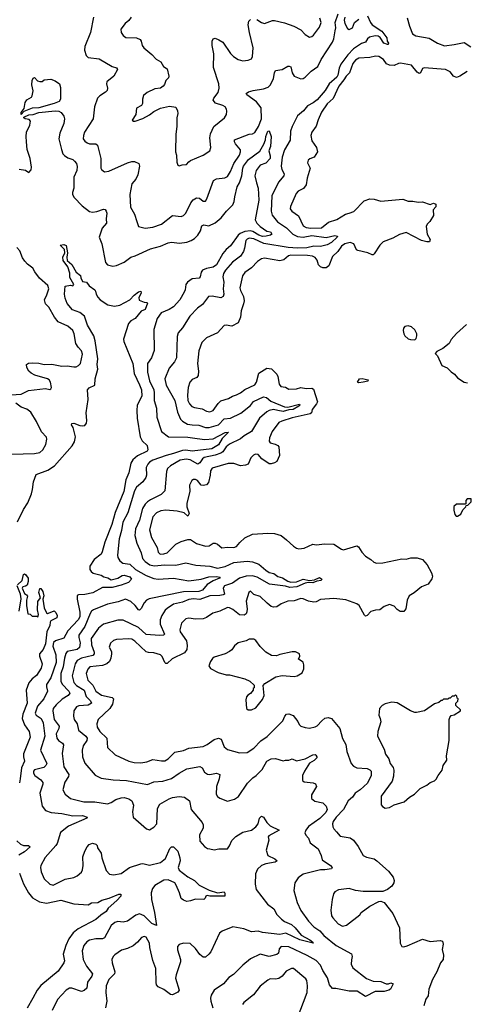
# Model space of a CAD drawing. Extents: x 2293139 to 2515392, y 824115 to 1006937.
# Tile 58 of 256: x 2335671 to 2339726, y 899368 to 908351. Entities that reach past the tile are written whole.
import ezdxf

# ---------------------------------------------------------------- set-up
doc = ezdxf.new("R2010")
doc.units = 0

msp = doc.modelspace()

# ---------------------------------------------------------------- linework, layer by layer
at = {"layer": '0CON10XD'}
for points in [[(2338842.9, 908385), (2338869.2, 908325), (2338886, 908305), (2338974.2, 908245), (2339018, 908185), (2339023.3, 908155), (2339036, 908135), (2339032.5, 908125), (2339025, 908123.5), (2338992.9, 908135), (2338957.3, 908187.3), (2338939.1, 908199.1), (2338913, 908203), (2338860.2, 908189.7), (2338843, 908177), (2338823.9, 908146.1), (2338787.9, 908132.1), (2338716.5, 908083.5), (2338665, 908030.8), (2338598.4, 907945), (2338585, 907909.2), (2338572.8, 907845), (2338562.1, 907825), (2338493.7, 907765), (2338456.5, 907703.5), (2338385, 907618.8), (2338348.7, 907591.3), (2338296.4, 907565), (2338260.7, 907519.3), (2338205.6, 907475), (2338154.5, 907375), (2338140.4, 907335), (2338138.6, 907251.4), (2338085.6, 907164.4), (2338065.3, 907095), (2338055.4, 907015), (2338062.5, 906985), (2338082.9, 906945), (2338080.8, 906925), (2338030.4, 906869.6), (2337971.8, 906745), (2337963.6, 906605), (2337975, 906566), (2338023.5, 906505), (2338105, 906453.1), (2338162.9, 906392.9), (2338205, 906371.7), (2338255, 906365.2), (2338335, 906381.4), (2338467.6, 906362.4), (2338545, 906380.6), (2338570.8, 906375), (2338566.5, 906365), (2338515, 906317.6), (2338475, 906297.1), (2338415, 906282.1), (2338355, 906283.9), (2338289.3, 906270.7), (2338205, 906266.9), (2338120.9, 906270.9), (2337898.8, 906308.8), (2337805, 906351.3), (2337765, 906357.2), (2337745, 906348.2), (2337734, 906335), (2337722.7, 906265), (2337712.3, 906235), (2337685, 906193.5), (2337611.8, 906138.2), (2337547.6, 906065), (2337528.9, 906035), (2337524.7, 906005), (2337532.1, 905955), (2337526.8, 905895), (2337531.8, 905845), (2337526.1, 905823.9), (2337505, 905813.9), (2337425, 905829.2), (2337394, 905825), (2337338.5, 905751.5), (2337291.4, 905718.6), (2337222.9, 905647.1), (2337155, 905540), (2337115.7, 905495), (2337108.3, 905461.7), (2337100.6, 905265), (2337082.4, 905227.6), (2337035, 905170), (2336995.6, 905074.4), (2337007.3, 905015), (2337085.7, 904875.7), (2337110.1, 904770.1), (2337137.5, 904707.5), (2337156.6, 904686.6), (2337201.1, 904661.1), (2337245, 904653.1), (2337305, 904652.3), (2337365, 904628.5), (2337399.2, 904630.8), (2337485, 904653.2), (2337535, 904707.9), (2337595, 904716.5), (2337688, 904762), (2337775, 904830.6), (2337804.2, 904865.8), (2337895, 904908.5), (2337922.5, 904905), (2337961.7, 904871.7), (2338085, 904817.6), (2338115.4, 904815.4), (2338223.8, 904843.8), (2338226.9, 904835), (2338215.6, 904825), (2338165, 904793.1), (2338125, 904791.7), (2338075, 904777.4), (2338025, 904786.4), (2337985, 904793), (2337944.9, 904785.1), (2337925, 904774.1), (2337859.1, 904715), (2337785, 904592.9), (2337718.1, 904555), (2337684.1, 904525.9), (2337585, 904478.2), (2337555, 904452.9), (2337523.4, 904406.6), (2337505.6, 904394.4), (2337453, 904377), (2337353.7, 904356.3), (2337338.9, 904345), (2337315, 904308.8), (2337295, 904296.2), (2337225, 904336.5), (2337188.3, 904341.7), (2337135, 904331.6), (2337045, 904280.5), (2337020, 904255), (2337010, 904230), (2336995, 904052), (2336962.6, 904017.4), (2336865, 903971.5), (2336838, 903952), (2336815, 903930), (2336790.5, 903889.5), (2336763.6, 903785), (2336726.6, 903705), (2336721.1, 903645), (2336738.2, 903575), (2336779.2, 903485), (2336790.8, 903435), (2336816.8, 903406.8), (2336858.5, 903378.5), (2336897.6, 903367.6), (2336995.7, 903375.7), (2337096.2, 903373.8), (2337185, 903396.2), (2337276.5, 903373.5), (2337405.4, 903364.6), (2337475, 903347.4), (2337545, 903361.6), (2337625, 903397.9), (2337745, 903411.5), (2337795, 903405.4), (2337852.4, 903382.4), (2337917, 903327), (2337945, 903307.8), (2337987.5, 903297.5), (2338025, 903271.6), (2338067.5, 903257.5), (2338115, 903228.1), (2338145, 903218.3), (2338195, 903221.2), (2338255, 903245.2), (2338315, 903234.2), (2338360, 903240), (2338405, 903260), (2338426, 903245), (2338420, 903235), (2338381.3, 903228.7), (2338345, 903211.8), (2338305, 903214.6), (2338275, 903209.2), (2338197.5, 903175), (2338135, 903170.6), (2338095, 903182.4), (2337949.9, 903199.9), (2337835.5, 903265), (2337795, 903275.7), (2337735, 903273.4), (2337675, 903256.5), (2337610.4, 903209.6), (2337538.8, 903185), (2337526.1, 903165), (2337540.3, 903109.7), (2337528.1, 903101.9), (2337495, 903097.8), (2337405, 903093.1), (2337315, 903061.8), (2337255, 903066.7), (2337215, 903060.8), (2337155, 903037.1), (2337075, 903017.7), (2337015, 902978.9), (2336997.4, 902962.6), (2336965.9, 902914.1), (2336953.2, 902875), (2336953.4, 902835), (2336992.5, 902745), (2336982.5, 902735), (2336945, 902731.6), (2336825, 902741.1), (2336755, 902804.2), (2336615, 902873.6), (2336565, 902873.3), (2336435.3, 902834.7), (2336389.8, 902800.2), (2336324.2, 902705), (2336326.9, 902646.9), (2336350.6, 902580.6), (2336350.9, 902565), (2336339.5, 902550.5), (2336233.3, 902525), (2336195, 902503.8), (2336176.8, 902475), (2336150, 902365), (2336165.3, 902305), (2336188.2, 902275), (2336258, 902235), (2336276.6, 902175), (2336316.4, 902135), (2336324.5, 902115), (2336295, 902095.3), (2336209.1, 902090.9), (2336188, 902082), (2336164.4, 902045), (2336160.5, 901995), (2336168.1, 901965), (2336194.5, 901925), (2336208.3, 901868.3), (2336275, 901813.3), (2336287.5, 901795), (2336283.6, 901775), (2336250, 901725), (2336240.4, 901685), (2336243.1, 901625), (2336266.4, 901566.4), (2336357.9, 901457.9), (2336415, 901430), (2336524.2, 901414.2), (2336645, 901410), (2336835.8, 901374.2), (2336895, 901398.6), (2336975, 901404.6), (2337055, 901428.5), (2337125, 901477.3), (2337195, 901514.6), (2337315, 901537.8), (2337336.2, 901526.2), (2337356.9, 901485), (2337384.2, 901465.8), (2337405.4, 901464.6), (2337465, 901477.5), (2337497.5, 901465), (2337491.4, 901425), (2337467.1, 901355), (2337462.7, 901285), (2337474.7, 901264.7), (2337495, 901248.6), (2337565, 901220.6), (2337630.2, 901239.8), (2337666.8, 901263.2), (2337750, 901385), (2337797.1, 901432.9), (2337826.4, 901453.7), (2337881.5, 901508.5), (2337925.7, 901585), (2337965, 901606.5), (2338005, 901610), (2338075, 901590), (2338095, 901596.2), (2338125.8, 901594.2), (2338155, 901606.2), (2338195, 901590), (2338275, 901606.9), (2338345, 901643.8), (2338365, 901646.2), (2338371.7, 901641.7), (2338381.2, 901625), (2338380, 901615), (2338356.8, 901593.2), (2338315, 901568), (2338267.5, 901495), (2338250.8, 901455), (2338248.8, 901408.8), (2338265, 901396), (2338348.5, 901388.5), (2338370, 901380), (2338377.5, 901355), (2338331.7, 901278.3), (2338332.2, 901245), (2338361.9, 901221.9), (2338436.4, 901206.4), (2338466.7, 901175), (2338475.5, 901145), (2338462, 901118), (2338408.7, 901061.3), (2338305, 900988.9), (2338279.5, 900955), (2338272.6, 900932.6), (2338280.5, 900910.5), (2338305, 900883.8), (2338320.7, 900840.7), (2338392.5, 900785), (2338419.2, 900725), (2338429.2, 900685), (2338506.1, 900635), (2338521.5, 900615), (2338513.3, 900605), (2338454.6, 900594.6), (2338415, 900594.4), (2338255, 900555.5), (2338210, 900520), (2338181.4, 900475), (2338170.8, 900405), (2338203.1, 900295), (2338234.7, 900224.7), (2338305.8, 900125), (2338355, 900074.4), (2338406.9, 900036.9), (2338445, 899994.4), (2338558.6, 899905), (2338697, 899827), (2338701.9, 899805), (2338696.4, 899773.6), (2338693.6, 899735), (2338709.5, 899699.5), (2338835, 899602.3), (2338895, 899578.8), (2338965.7, 899575.7), (2339013.9, 899553.9), (2339035, 899553.8), (2339055, 899563.3), (2339076.2, 899555), (2339052.9, 899505), (2339038.8, 899495), (2338995, 899485.5), (2338914.3, 899485.7), (2338825, 899438.8), (2338748.1, 899488.1), (2338675, 899488.1), (2338555, 899510.8), (2338525, 899511.4), (2338497.5, 899545), (2338478.8, 899608.8), (2338436.6, 899675), (2338414.1, 899725), (2338375, 899768.5), (2338293.4, 899813.4), (2338125, 899891.3), (2338055, 899895.6), (2338036.7, 899873.3), (2338031.2, 899835), (2338015, 899821.5), (2337945, 899803.5), (2337864.2, 899825.8), (2337775, 899781.4), (2337705, 899726), (2337621.3, 899638.7), (2337576.9, 899613.1), (2337528.6, 899555), (2337444.2, 899495), (2337418.1, 899451.9), (2337411.4, 899425), (2337413.1, 899395), (2337433.1, 899335)], [(2336345.5, 908374.5), (2336315.6, 908235), (2336264.4, 908105), (2336262.4, 908072.4), (2336275.8, 908025), (2336295, 908006.9), (2336395, 907993.5), (2336515, 907924.4), (2336555, 907910), (2336562.5, 907895), (2336530.6, 907835), (2336465, 907782.5), (2336461.2, 907765), (2336472.5, 907725), (2336470, 907705), (2336455, 907689.2), (2336402.6, 907657.4), (2336379.6, 907635), (2336354.7, 907555), (2336341.8, 907445), (2336261.9, 907325), (2336251.9, 907295), (2336250.8, 907265), (2336265, 907241.2), (2336285.8, 907225.8), (2336308.6, 907218.6), (2336365, 907218.6), (2336382, 907205), (2336410, 907085), (2336411.4, 906995), (2336416.2, 906985), (2336445, 906964), (2336485, 906967.8), (2336655, 907045.5), (2336695, 907055.7), (2336717, 907057), (2336757.8, 907037.8), (2336763.1, 907015), (2336748.5, 906935), (2336729.4, 906895), (2336695, 906853.3), (2336674.4, 906755), (2336680.9, 906640.9), (2336718.1, 906575), (2336738.3, 906508.3), (2336755, 906463.3), (2336815, 906447.5), (2336885, 906458.6), (2336965.5, 906484.5), (2337065, 906562.9), (2337145, 906554.2), (2337165, 906564.2), (2337186.5, 906585), (2337230.4, 906679.6), (2337254.1, 906705.9), (2337283.8, 906725), (2337311.7, 906721.7), (2337345, 906696), (2337365, 906696.2), (2337379.2, 906715), (2337437.9, 906882.1), (2337465, 906899.2), (2337543, 906907), (2337565, 906919.2), (2337594.5, 906965), (2337622.7, 907037.3), (2337674.5, 907115), (2337685.6, 907145), (2337684.4, 907164.4), (2337638, 907218), (2337628.6, 907235), (2337630, 907255), (2337765, 907305.6), (2337795, 907308.6), (2337815, 907320), (2337825, 907336), (2337848.2, 907375), (2337876.2, 907445), (2337873.3, 907545), (2337831.2, 907601.2), (2337742, 907665), (2337735, 907676.7), (2337758.3, 907691.7), (2337800, 907705), (2337895, 907718.5), (2337936.2, 907733.8), (2337958.6, 907755), (2337986.8, 907813.2), (2337993.4, 907866.6), (2338004.4, 907885.6), (2338065, 907896.7), (2338115, 907925.8), (2338127.7, 907927.7), (2338145, 907920), (2338156.9, 907865), (2338175.5, 907835.5), (2338235, 907812.2), (2338255, 907814.3), (2338275, 907826), (2338329.8, 907880.3), (2338389.6, 907925), (2338421.7, 907988.3), (2338525.3, 908144.7), (2338536.5, 908175), (2338548.9, 908248.9)], [(2336687.1, 908375), (2336667, 908343), (2336632, 908315), (2336592.5, 908265), (2336596.7, 908235), (2336613.8, 908205), (2336638.9, 908188.9), (2336735.3, 908185.3), (2336770.3, 908170.3), (2336780, 908155), (2336787.1, 908115), (2336801.9, 908095), (2336875, 908033.5), (2336915, 907991.4), (2336958.8, 907965), (2336983.3, 907925), (2337015, 907902.5), (2337031.8, 907835), (2337029.1, 907820.9), (2337004, 907795), (2336991.2, 907758.8), (2336980, 907745), (2336955, 907726.2), (2336905, 907721.2), (2336835, 907686.7), (2336801.2, 907658.8), (2336790, 907625), (2336792.5, 907585), (2336783, 907567), (2336735, 907542.5), (2336728.8, 907485), (2336697.5, 907435), (2336710, 907425), (2336725, 907424.2), (2336795, 907448.8), (2336855, 907482.5), (2336895.8, 907514.2), (2336955, 907544), (2337037.7, 907562.3), (2337095, 907551.2), (2337109.7, 907519.7), (2337112.5, 907495), (2337104.4, 907455), (2337104.4, 907375), (2337094.4, 907305), (2337093.1, 907145), (2337101.4, 907115), (2337105, 907050), (2337114.2, 907024.2), (2337125, 907016.7), (2337153.6, 907026.4), (2337191.7, 907028.3), (2337213.8, 907055), (2337230, 907065), (2337345.5, 907114.5), (2337406, 907155), (2337414.2, 907185), (2337403.7, 907273.7), (2337412.1, 907307.9), (2337443.1, 907375), (2337540, 907455), (2337556.2, 907485), (2337560, 907515), (2337556.2, 907535), (2337543.8, 907555), (2337525, 907566.7), (2337458, 907588), (2337436, 907615), (2337440.8, 907635), (2337482.2, 907687.8), (2337490.4, 907725), (2337485.9, 907765), (2337439.7, 907915), (2337440.4, 908039.6), (2337426.5, 908115), (2337427.1, 908155), (2337435, 908176), (2337455, 908180.8), (2337488.3, 908168.3), (2337525, 908144.2), (2337593, 908043), (2337621.2, 908015), (2337665, 907987.5), (2337705, 907976), (2337755, 907980.8), (2337783.8, 907995), (2337795.6, 908015), (2337800.9, 908095), (2337765.5, 908234.5), (2337754.6, 908305), (2337762.3, 908337.7), (2337776.8, 908353.2)], [(2338548.9, 908248.9), (2338554.1, 908275), (2338549.5, 908325), (2338576.2, 908405)], [(2338636.9, 908375), (2338630.6, 908345), (2338635, 908316.7), (2338659.7, 908269.7), (2338675, 908262.5), (2338705, 908275.8), (2338724, 908326), (2338763.8, 908355)], [(2337832.4, 908352.4), (2337875, 908325.8), (2337905, 908316), (2337975.9, 908344.1), (2337995, 908344.3), (2338085, 908321.8), (2338170.5, 908290.5), (2338235, 908257.8), (2338275, 908214.2), (2338315, 908190), (2338335, 908196), (2338350.9, 908209.1), (2338405, 908281.2), (2338420.6, 908325), (2338409.4, 908365)], [(2339203.8, 908366.2), (2339225, 908291.9), (2339255, 908221.8), (2339285, 908202.3), (2339405, 908182.9), (2339482, 908135), (2339545, 908112.5), (2339635, 908123.1), (2339725, 908143.8), (2339785, 908102)], [(2339751.4, 907878.6), (2339683.8, 907835), (2339655, 907823.1), (2339628, 907835), (2339597.5, 907875), (2339555, 907895.3), (2339359.4, 907910.6), (2339345, 907904), (2339325, 907866.2), (2339315, 907861.2), (2339295, 907872.5), (2339245, 907935.6), (2339145, 907952.7), (2339125, 907951.1), (2339085, 907932.9), (2339044.5, 907934.5), (2339015, 907947.5), (2338988.3, 907988.3), (2338945, 908015.6), (2338915, 908017.5), (2338865, 908004.5), (2338765, 907998.2), (2338735, 907981.8), (2338708.7, 907951.3), (2338680.4, 907865), (2338647.5, 907835), (2338628.4, 907801.6), (2338582.9, 907745), (2338529, 907631), (2338475, 907581.5), (2338422.4, 907507.6), (2338391.7, 907438.3), (2338375, 907380), (2338335.5, 907324.5), (2338326.9, 907295), (2338335.6, 907245), (2338378.1, 907185), (2338385.7, 907145), (2338356.2, 907095), (2338317.5, 907082.5), (2338300.5, 907069.5), (2338296.2, 907045), (2338318.9, 906995), (2338293.2, 906905), (2338284.8, 906845.3), (2338259.6, 906810.4), (2338210.8, 906785), (2338192.2, 906765), (2338140, 906645), (2338139.2, 906625), (2338153.8, 906603.8), (2338212.5, 906562.5), (2338255, 906471.1), (2338283.7, 906453.7), (2338325, 906447.8), (2338425, 906452.9), (2338487.8, 906502.2), (2338563.6, 906526.4), (2338642.9, 906577.1), (2338674.5, 906585.5), (2338719.8, 906600.2), (2338813.2, 906696.8), (2338864.2, 906715.8), (2338905, 906714), (2338965, 906694), (2339165, 906714), (2339214.1, 906694.1), (2339255.8, 906695.8), (2339305, 906685.8), (2339345, 906690), (2339415, 906666), (2339445, 906678), (2339465, 906666.7), (2339465.6, 906644.4), (2339442, 906615), (2339446.2, 906565), (2339411.7, 906508.3), (2339385.9, 906484.1), (2339378.8, 906465), (2339386.2, 906395), (2339415.8, 906345), (2339410, 906325), (2339385, 906323.1), (2339337, 906337), (2339195, 906410), (2339135, 906391.2), (2339072.7, 906357.3), (2338987, 906323), (2338956.2, 906295), (2338903.3, 906215), (2338895, 906206.7), (2338885, 906206.7), (2338845, 906223.3), (2338755, 906243.8), (2338741.9, 906251.9), (2338718, 906305), (2338685, 906317.9), (2338635, 906304.7), (2338606.2, 906285), (2338573.2, 906236.8), (2338525, 906190), (2338490, 906105), (2338465, 906087.8), (2338435, 906086.9), (2338413.8, 906095), (2338396.9, 906115), (2338385, 906157.1), (2338365, 906180.5), (2338341.9, 906191.9), (2338295, 906200.6), (2338145, 906201.8), (2338122.5, 906195), (2338078.9, 906161.1), (2338045, 906150.8), (2337905, 906175.6), (2337875, 906170), (2337840.8, 906145), (2337784.6, 906085.4), (2337724.3, 906045), (2337701.8, 906015), (2337678.5, 905905), (2337685, 905878.8), (2337712.9, 905825), (2337716.9, 905785), (2337710.8, 905759.2)], [(2335685, 907486.2), (2335683.5, 907505), (2335710.5, 907539.5), (2335722.2, 907595), (2335735, 907620.3), (2335777.4, 907642.6), (2335784.7, 907655.3), (2335792.9, 907702.9), (2335780.8, 907755), (2335783.9, 907796.1), (2335795, 907817.5), (2335805, 907822.5), (2335833.9, 907793.9), (2335855, 907787.5), (2335875, 907787.5), (2335895, 907802.5), (2335955, 907807.5), (2335995, 907792.5), (2336032.5, 907765), (2336043, 907733), (2336043.3, 907625), (2336031.2, 907605), (2335984.6, 907584.6), (2335845, 907547.1), (2335785, 907542.6), (2335708, 907512), (2335685, 907486.2)], [(2335665, 906987.5), (2335725, 906977.5), (2335755, 906956.2), (2335775, 906980), (2335777.3, 907005), (2335765.7, 907084.3), (2335740.5, 907165), (2335733.1, 907236.9), (2335729.4, 907285), (2335734.4, 907325), (2335762.1, 907387.9), (2335768.9, 907425), (2335758.6, 907438.6), (2335720.6, 907445), (2335707.5, 907455), (2335708.3, 907461.7), (2335755, 907481.8), (2335795, 907486), (2335845, 907504.2), (2335995, 907517.6), (2336027.5, 907515), (2336048.8, 907505), (2336075, 907470), (2336080.6, 907445), (2336072.9, 907405), (2336036.4, 907315), (2336028.8, 907265), (2336051.5, 907165), (2336065, 907128), (2336080.3, 907110.3), (2336110.5, 907090.5), (2336154.5, 907074.5), (2336170.7, 907060.7), (2336188, 907038), (2336195, 907010), (2336190.6, 906975), (2336164.5, 906915), (2336164.6, 906815), (2336151.5, 906775), (2336151.2, 906755), (2336168.3, 906728.3), (2336240.9, 906650.9), (2336308.8, 906601.2), (2336335.6, 906595.6), (2336375, 906599.5), (2336435, 906622.5), (2336449.1, 906619.1), (2336460, 906605), (2336466, 906585), (2336458.8, 906535), (2336462, 906495), (2336422.1, 906447.9), (2336394.4, 906365), (2336418.9, 906305), (2336452.9, 906135), (2336473.3, 906115), (2336521.2, 906101.2), (2336555, 906107.5), (2336625, 906137.5), (2336685, 906185.4), (2336725.3, 906194.7), (2336865, 906260.4), (2336955.2, 906284.8), (2337025, 906315.4), (2337055, 906320), (2337127.7, 906312.3), (2337195, 906321.5), (2337235, 906335.4), (2337265, 906354.6), (2337294.6, 906385), (2337320.5, 906425), (2337331.3, 906468.7), (2337351.9, 906478.1), (2337395, 906468.5), (2337455, 906498.5), (2337508, 906542), (2337557.1, 906602.9), (2337615, 906660.8), (2337627.9, 906692.1), (2337631.9, 906735), (2337655.6, 906825), (2337676.4, 906863.6), (2337697.6, 906925), (2337705.2, 906995), (2337713.5, 907015), (2337757.4, 907075), (2337859.9, 907150.1), (2337896.5, 907213.5), (2337911.5, 907255), (2337915, 907285.8), (2337935, 907333.3), (2337947.1, 907337.1), (2337965.7, 907285), (2337957.7, 907192.3), (2337943.3, 907155), (2337955, 907110), (2337954.2, 907085), (2337915, 907041.9), (2337865, 907024.2), (2337827.8, 906975), (2337815.6, 906925), (2337831.8, 906861.8), (2337847.1, 906815), (2337851.4, 906705), (2337818.7, 906525), (2337834.8, 906494.8), (2337865, 906464.4), (2337925, 906422.5), (2337957.5, 906415), (2337970, 906395), (2337957.5, 906385), (2337918.8, 906375), (2337885, 906373.7), (2337851.5, 906385), (2337797.6, 906417.6), (2337775, 906423.3), (2337722.8, 906417.2), (2337680.3, 906399.7), (2337662.5, 906385), (2337595, 906287.3), (2337555, 906254.6), (2337522.5, 906217.5), (2337465, 906113.6), (2337435, 906092.7), (2337375, 906082.1), (2337337.5, 906065), (2337325, 906046.2), (2337315.6, 906005), (2337306.9, 905993.1), (2337245, 905986.4), (2337201.5, 905955), (2337185.5, 905935), (2337180.5, 905885), (2337171.8, 905865), (2337130.4, 905795), (2337075, 905732.1), (2337035, 905706.1), (2336962.7, 905677.3), (2336925, 905623.8), (2336893.1, 905525), (2336897.4, 905332.6), (2336874.5, 905265.5), (2336836.7, 905215), (2336835.3, 905135), (2336853.8, 905055), (2336893.6, 904975), (2336898.6, 904945), (2336896.8, 904876.8), (2336919.5, 904805), (2336922.5, 904725), (2336965, 904592.5), (2337026.7, 904545), (2337205, 904542.5), (2337290.8, 904529.2), (2337358.5, 904521.5), (2337435, 904527), (2337545, 904584.2), (2337575, 904587.5), (2337519.1, 904530.9), (2337485, 904471.1), (2337424.2, 904434.2), (2337245, 904414.8), (2337185, 904424.1), (2337155, 904420.3), (2337075, 904391.8), (2337005.5, 904375), (2336885, 904331.2), (2336856.2, 904315), (2336838.2, 904295), (2336825.4, 904265), (2336828.9, 904195), (2336821.1, 904175), (2336794.4, 904135), (2336735.8, 904084.2), (2336716.6, 904053.4), (2336657.4, 903852.6), (2336610.3, 903765), (2336599.6, 903690.4), (2336578.2, 903615), (2336563.6, 903465), (2336565.6, 903445), (2336584.6, 903414.6), (2336612.4, 903392.4), (2336675, 903381.8), (2336726.2, 903335), (2336825, 903279.8), (2336895, 903253.8), (2336935, 903246.2), (2337075, 903256.2), (2337215, 903232), (2337325, 903246.8), (2337395, 903267), (2337465, 903271.9), (2337500, 903265), (2337494.2, 903255), (2337435, 903231.2), (2337381, 903199), (2337338.2, 903145), (2337305, 903132.9), (2337165, 903131.2), (2336851.7, 903068.3), (2336826.6, 903053.4), (2336805, 903030), (2336780.2, 902979.8), (2336765, 902962.9), (2336754.2, 902965), (2336725.5, 903005), (2336685, 903041.2), (2336635, 903063.3), (2336570.2, 903039.8), (2336471.2, 903018.8), (2336342.6, 902967.4), (2336326, 902954), (2336315, 902933.1), (2336265.8, 902814.2), (2336211.6, 902735), (2336209.4, 902715), (2336223.9, 902665), (2336215, 902622.9), (2336194.6, 902604.6), (2336103.1, 902585), (2336091.1, 902568.9), (2336080.4, 902525), (2336066.7, 902446.7), (2336046.5, 902385), (2336046.7, 902315), (2336057.9, 902287.9), (2336118.7, 902225), (2336128.5, 902205), (2336113.8, 902185), (2336059, 902151), (2336005, 902100.5), (2335977.3, 902065), (2335972.7, 902045), (2335986.2, 901965), (2336030.9, 901905), (2336028.2, 901885), (2336004.7, 901835), (2336010, 901795), (2336024, 901774), (2336060.9, 901750.9), (2336071.9, 901735), (2336059.1, 901655), (2336074.1, 901534.1), (2336118.9, 901465), (2336115.6, 901445), (2336081.5, 901395), (2336065.7, 901325), (2336085, 901284), (2336135, 901246.7), (2336255, 901216.2), (2336355, 901213.8), (2336472.9, 901197.1), (2336505, 901208.5), (2336547.5, 901235), (2336595, 901251.2), (2336625, 901254.5), (2336665, 901241.8), (2336692.6, 901222.6), (2336708.1, 901185), (2336700, 901125), (2336705, 901073.8), (2336827.5, 900967.5), (2336855, 900960.8), (2336895, 900982.5), (2336921.4, 901015), (2336928.6, 901155), (2336950.6, 901195), (2337035, 901243.3), (2337065, 901254.4), (2337125, 901264.3), (2337175, 901258.8), (2337220, 901225), (2337234.3, 901145), (2337334, 901025), (2337344, 901005), (2337344, 900975), (2337311.4, 900915), (2337314, 900855), (2337357, 900807), (2337385, 900790), (2337405.9, 900785.9), (2337445, 900776.2), (2337486.4, 900786.4), (2337565, 900786.7), (2337585, 900812), (2337607, 900863), (2337641.7, 900898.3), (2337705, 900939.5), (2337785, 900956.9), (2337825, 900987.5), (2337847.1, 901015), (2337858.1, 901065), (2337875, 901084), (2337895, 901073.8), (2337925, 901026), (2337956.2, 900995), (2338037.5, 900955), (2337943.8, 900905), (2337936.7, 900895), (2337943.8, 900865), (2337918, 900775), (2337934.3, 900725), (2337997.8, 900695), (2338018.6, 900675), (2338001.2, 900665), (2337915, 900649.1), (2337875, 900633.3), (2337840.2, 900599.8), (2337821.1, 900558.9), (2337819.5, 900465), (2337828.9, 900415), (2337931.8, 900281.8), (2337988.1, 900238.1), (2338017.4, 900187.4), (2338057.5, 900145), (2338085, 900124.4), (2338150, 900095), (2338184.3, 900064.3), (2338236.9, 899996.9), (2338318.1, 899955), (2338344.2, 899935), (2338346.2, 899925), (2338226.7, 899955), (2338097, 900017), (2338045, 900003.9), (2337885, 900023.7), (2337845, 900033.7), (2337785, 900030), (2337716.1, 900056.1), (2337615, 900073.1), (2337518.8, 900035), (2337494.6, 900015.4), (2337413.8, 899846.2), (2337396.1, 899823.9)], [(2335593.2, 904926.8), (2335685.5, 904934.5), (2335751.5, 904968.5), (2335905, 904984.3), (2335945, 904976.2), (2335955.8, 904984.2), (2335960, 904995), (2335950.8, 905045), (2335940, 905065), (2335923.3, 905075), (2335808.3, 905108.3), (2335775, 905125.8), (2335754.6, 905144.6), (2335737, 905177), (2335732, 905205), (2335752.1, 905217.9), (2335788.5, 905218.5), (2335845, 905216.7), (2335895, 905205.4), (2335965, 905208.5), (2336055, 905190.9), (2336105, 905193.5), (2336165, 905182.2), (2336185, 905184.4), (2336208.8, 905195), (2336224.2, 905215), (2336245, 905300), (2336235, 905330), (2336203.6, 905363.6), (2336184.3, 905395), (2336166.9, 905485), (2336154.5, 905514.5), (2336110, 905555), (2336022.9, 905595), (2335987.2, 905637.2), (2335938, 905728), (2335905, 905758.8), (2335895.8, 905795), (2335919.1, 905840.9), (2335935.8, 905895), (2335928, 905925), (2335852.6, 905992.6), (2335809.1, 906049.1), (2335790.9, 906085), (2335741.4, 906121.4), (2335717.4, 906147.4), (2335697.2, 906177.2), (2335672.9, 906242.9), (2335645, 906272.9)], [(2335651.1, 903768.9), (2335705, 903881.4), (2335745.9, 903944.1), (2335778.1, 904025), (2335787.1, 904065), (2335798, 904135), (2335820.3, 904199.7), (2335928.4, 904241.6), (2335989.2, 904280.8), (2336148.3, 904461.7), (2336169.4, 904500.6), (2336178.6, 904545), (2336159.4, 904629.4), (2336143.3, 904655), (2336145, 904666.2), (2336165, 904669.2), (2336218.3, 904648.3), (2336245, 904644.4), (2336265, 904649.2), (2336280.2, 904669.8), (2336284.5, 904695), (2336276.2, 904765), (2336296.7, 904885), (2336290, 904975), (2336305, 904992), (2336355.8, 905015), (2336358.5, 905075), (2336382.7, 905162.7), (2336377.1, 905205), (2336384.4, 905255.6), (2336359.1, 905419.2), (2336347.1, 905465), (2336288.2, 905565), (2336260.9, 905645), (2336218.1, 905678.1), (2336152.9, 905705), (2336105, 905762), (2336085, 905810), (2336079.4, 905845), (2336085, 905920), (2336135, 905927.5), (2336155, 905922.5), (2336165.8, 905935), (2336128.7, 905998.7), (2336127.9, 906037.9), (2336110, 906095), (2336068.1, 906155), (2336063.3, 906185), (2336081.2, 906225), (2336079.5, 906255), (2336041.2, 906295), (2336075, 906299.6), (2336095, 906289.2), (2336106.4, 906225), (2336100, 906185), (2336104.4, 906154.4), (2336146.1, 906116.1), (2336185, 906046.7), (2336226.1, 906016.1), (2336228.8, 905995), (2336245, 905962.5), (2336280, 905955), (2336305, 905923.3), (2336356.2, 905885), (2336363.8, 905875), (2336368, 905845), (2336385, 905818.8), (2336406.2, 905795), (2336475, 905748), (2336535, 905735.8), (2336585, 905746.2), (2336676.7, 905795), (2336714, 905836), (2336755, 905867.5), (2336775, 905872.5), (2336780, 905855), (2336758, 905815), (2336760.8, 905790.8), (2336805, 905773.3), (2336831.7, 905771.7), (2336837.5, 905765), (2336815, 905706.7), (2336779.4, 905690.6), (2336725, 905625.8), (2336685, 905602.5), (2336662.4, 905577.6), (2336619.1, 905435), (2336621.8, 905415), (2336703.1, 905215), (2336713.6, 905123.6), (2336765, 905020), (2336780.7, 904975), (2336783.9, 904915), (2336741.5, 904835), (2336740, 904785), (2336743.6, 904715), (2336770.4, 904545), (2336788, 904508), (2336833.3, 904465), (2336840, 904425), (2336832.5, 904415), (2336745, 904372.2), (2336704.3, 904335.7), (2336684.6, 904305), (2336665.4, 904215), (2336638, 904152), (2336621.1, 904045), (2336542.9, 903855), (2336511.2, 903745), (2336446.6, 903583.4), (2336424.1, 903495), (2336412.7, 903475), (2336350.5, 903425), (2336311.1, 903365), (2336311.8, 903335), (2336322.5, 903315), (2336340.1, 903300.1), (2336415, 903281.6), (2336438.3, 903268.3), (2336475, 903259.6), (2336505, 903241.5), (2336565, 903255.4), (2336605, 903278.4), (2336625, 903281.5), (2336675, 903267.5), (2336690.8, 903245), (2336664, 903216), (2336597.4, 903192.6), (2336515, 903169.4), (2336425, 903170), (2336337, 903123), (2336265, 903106.3), (2336206.9, 903103.1), (2336195, 903095.8), (2336195.4, 903064.6), (2336219.6, 902945), (2336218, 902902), (2336204.7, 902875), (2336109.7, 902775), (2336075, 902707.8), (2335997.5, 902685), (2335980.5, 902669.5), (2335974.4, 902634.4), (2336001.2, 902555), (2336003.5, 902485)], [(2337710.8, 905759.2), (2337690.5, 905695), (2337684.5, 905635.5), (2337663.3, 905585), (2337605, 905554), (2337553.9, 905563.9), (2337535, 905561.2), (2337475, 905494), (2337375, 905448.1), (2337333.1, 905405), (2337305, 905330), (2337293.5, 905215), (2337301.1, 905145), (2337298.6, 905105), (2337288, 905085), (2337245, 905069.4), (2337222.9, 905045), (2337208.8, 904995), (2337201.1, 904925), (2337205.4, 904875), (2337220.5, 904845), (2337241.9, 904821.9), (2337265, 904812.1), (2337335, 904800.8), (2337375, 904780), (2337405, 904772.7), (2337435.8, 904784.2), (2337480.5, 904849.5), (2337505.9, 904874.1), (2337575, 904893.3), (2337612.9, 904917.1), (2337647.1, 904927.1), (2337684.7, 904945.3), (2337725, 904977.3), (2337815, 905020.6), (2337831.5, 905045), (2337852.9, 905125), (2337925, 905172.5), (2337967.5, 905165), (2338015.6, 905115.6), (2338026, 905095), (2338036.7, 905025), (2338053.2, 905003.2), (2338095, 904998), (2338125, 904980), (2338195, 904982.2), (2338235, 904994.4), (2338285, 904986.6), (2338335, 904988.2), (2338350, 904980), (2338386.2, 904865), (2338378.6, 904845), (2338337.8, 904795), (2338332, 904765), (2338320, 904755), (2338155, 904717.5), (2338060.9, 904689.1), (2338034.7, 904675.3), (2337974.4, 904595), (2337950.6, 904535), (2337947.5, 904505), (2337955, 904488.8), (2338001.2, 904478.8), (2338025, 904466.2), (2338033.9, 904453.9), (2338039.2, 904375), (2338015, 904320), (2337995, 904306.2), (2337963, 904297), (2337945, 904300), (2337880, 904345), (2337845, 904382.9), (2337822.4, 904387.6), (2337802.2, 904377.8), (2337778.2, 904351.8), (2337755.6, 904295), (2337730, 904285), (2337685, 904279.1), (2337625, 904301.4), (2337572.7, 904302.7), (2337425, 904257.5), (2337410.5, 904235), (2337408.2, 904195), (2337392.5, 904127.5), (2337375, 904106.2), (2337345, 904100), (2337325, 904103.3), (2337292, 904145), (2337275, 904155.6), (2337255, 904155.7), (2337240, 904145), (2337220, 904105), (2337221.4, 904045), (2337195, 903940), (2337195.7, 903905), (2337216.7, 903845), (2337205, 903822.5), (2337170.4, 903850.4), (2337107.5, 903867.5), (2337005, 903874.5), (2336959, 903871), (2336917.6, 903852.4), (2336886.7, 903815), (2336853.8, 903695), (2336873.2, 903625), (2336924.4, 903535), (2336932.4, 903492.4), (2336952.5, 903475), (2336985, 903476.9), (2337015, 903486.9), (2337095, 903565.6), (2337145, 903590), (2337205, 903609.4), (2337228.3, 903608.3), (2337285, 903570.8), (2337365, 903547.1), (2337398.1, 903551.9), (2337435, 903573.3), (2337455, 903573.3), (2337476.1, 903566.1), (2337513.6, 903533.6), (2337565, 903538), (2337624.1, 903534.1), (2337647, 903543), (2337677.9, 903582.1), (2337725, 903622.5), (2337795, 903655.7), (2337935, 903666.9), (2337995, 903663.1), (2338055, 903643.8), (2338105.6, 903605.6), (2338167, 903547), (2338195, 903528.8), (2338216.4, 903523.6), (2338265, 903528), (2338345, 903567.1), (2338375, 903560.8), (2338455, 903570), (2338535, 903565.8), (2338605, 903518.8), (2338625, 903514), (2338745, 903550), (2338762, 903542), (2338791.7, 903491.7), (2338825.8, 903455.8), (2338875, 903426.7), (2338901.7, 903401.7), (2338925, 903392.5), (2338984.4, 903395.6), (2339155, 903432), (2339195, 903428.8), (2339239.5, 903440.5), (2339295, 903439.4), (2339346.2, 903425), (2339387.6, 903377.6), (2339427.5, 903305), (2339435.7, 903275), (2339430.5, 903249.5), (2339395, 903201.2), (2339335, 903176.2), (2339268.8, 903121.2), (2339223.8, 903095), (2339205.8, 903055), (2339194.1, 902975.9), (2339175, 902951.2), (2339142.3, 902952.3), (2339115, 902970), (2339085, 903001.2), (2339045, 903013.8), (2338995, 902997.5), (2338955, 902965.8), (2338915, 902962), (2338875, 902950), (2338841.2, 902915), (2338825, 902910), (2338815, 902916.7), (2338765.8, 903005), (2338745, 903022.2), (2338645, 903058.5), (2338535, 903070), (2338415, 903060.6), (2338375, 903039.2), (2338355, 903035.7), (2338305, 903044.4), (2338255, 903068.2), (2338235, 903069.2), (2338175, 903050), (2338115, 903046), (2338055, 903022), (2338015, 902992.9), (2337985, 902990), (2337965, 902997.5), (2337927.2, 903027.2), (2337865, 903086.7), (2337807.6, 903107.6), (2337775, 903136.7), (2337760, 903125), (2337735.4, 903045), (2337745.3, 902975), (2337742.7, 902947.3), (2337735, 902929.2), (2337719.2, 902919.2), (2337675, 902919.6), (2337615, 902969.6), (2337585, 902984.5), (2337565, 902986.5), (2337495, 902955.6), (2337433.3, 902936.7), (2337374.6, 902895.4), (2337345, 902883.3), (2337275, 902881.5), (2337215, 902890), (2337185, 902884.2), (2337145.8, 902845), (2337130.6, 902785), (2337135.6, 902765), (2337192.2, 902685), (2337198.7, 902641.3), (2337194.1, 902605), (2337173.1, 902575), (2337060.5, 902519.5), (2337015, 902477.8), (2337005, 902476.9), (2336995, 902485.7), (2336970.5, 902540.5), (2336956.3, 902556.3), (2336895, 902575.6), (2336845, 902577.5), (2336824.5, 902584.5), (2336721.7, 902681.7), (2336695, 902698.2), (2336665, 902702.7), (2336554.6, 902695.4), (2336525, 902685.6), (2336498.8, 902661.2), (2336488.1, 902625), (2336506.9, 902585), (2336508.9, 902565), (2336501.8, 902525), (2336488.9, 902495), (2336465.8, 902474.2), (2336425, 902458.2), (2336311.9, 902445), (2336291.3, 902425), (2336276.7, 902385), (2336291.5, 902325), (2336338.8, 902278.8), (2336364.3, 902224.3), (2336416.7, 902186.7), (2336515, 902166.7), (2336525.7, 902155), (2336516.4, 902105), (2336492.5, 902065), (2336387.7, 901965), (2336374.6, 901925), (2336376.2, 901895), (2336403.2, 901855), (2336465.2, 901795.3), (2336471.2, 901711.2), (2336542.7, 901642.7), (2336665, 901585.4), (2336715, 901573.8), (2336775, 901570.9), (2336830, 901580), (2336885, 901600.5), (2336965, 901588.2), (2336995, 901590), (2337025, 901606.9), (2337085, 901667.1), (2337165, 901684.4), (2337215, 901703.5), (2337345, 901720.4), (2337381.8, 901738.2), (2337445, 901783.6), (2337483.6, 901796.4), (2337508.6, 901785), (2337536.3, 901716.3), (2337565, 901690.9), (2337675, 901660.9), (2337745, 901665.6), (2337805, 901704.4), (2337869.8, 901770.2), (2337929.2, 901810.8), (2338069.4, 901955), (2338088, 901995), (2338105, 902014), (2338125, 902018.6), (2338165, 902002), (2338207, 901947), (2338219.1, 901919.1), (2338234.7, 901904.7), (2338275, 901892.1), (2338315, 901887.9), (2338365, 901898.9), (2338385, 901909.2), (2338425.2, 901954.8), (2338455, 901977.5), (2338485, 901983.4), (2338514.7, 901974.7), (2338590.5, 901885), (2338615, 901792.5), (2338645, 901737.5), (2338655.8, 901675), (2338692.9, 901565), (2338715, 901541.4), (2338744.5, 901524.5), (2338839.1, 901519.1), (2338865, 901508), (2338875.8, 901495), (2338877.1, 901455), (2338842.1, 901385), (2338775, 901324.6), (2338731.9, 901295), (2338705, 901256), (2338668, 901225), (2338622.9, 901145), (2338558.2, 901075), (2338530.8, 901035), (2338523.8, 901015), (2338527.6, 900987.6), (2338537, 900967), (2338560.4, 900940.4), (2338595, 900902.9), (2338683.8, 900885), (2338715, 900865.8), (2338757.6, 900807.6), (2338804, 900725), (2338835, 900710), (2338904.3, 900694.3), (2338927.9, 900677.9), (2339035, 900582.5), (2339076.1, 900526.1), (2339086.4, 900496.4), (2339083.3, 900475), (2339063.9, 900446.1), (2339024.1, 900415.9), (2338984.2, 900395.8), (2338802.7, 900397.3), (2338735, 900404.4), (2338675, 900422.9), (2338577.3, 900412.7), (2338546.2, 900395), (2338534.2, 900375.8), (2338520, 900325), (2338508.8, 900225), (2338516.2, 900176.2), (2338525.5, 900155), (2338575, 900100.5), (2338615, 900080), (2338650.2, 900089.8), (2338772.5, 900185), (2338785.6, 900205), (2338865, 900264.4), (2338945, 900304.3), (2338965, 900308), (2338995, 900296.2), (2339073.8, 900195), (2339133.8, 900065), (2339140, 899925), (2339156.1, 899896.1), (2339175, 899892), (2339205, 899900.8), (2339345, 899962.5), (2339415, 899940.8), (2339505, 899950), (2339527.5, 899945), (2339532.5, 899915), (2339523.6, 899866.4), (2339536.2, 899815), (2339532.5, 899777.5), (2339508.9, 899745), (2339475.3, 899664.7), (2339434.4, 899595), (2339403.5, 899505), (2339395.4, 899445), (2339374.5, 899415), (2339356.2, 899355)], [(2339275, 905430), (2339288.3, 905441.7), (2339292.5, 905465), (2339292.5, 905485), (2339275, 905520), (2339245, 905547.5), (2339215, 905557.5), (2339185, 905550), (2339170, 905535), (2339167.5, 905515), (2339173.3, 905485), (2339185, 905467.5), (2339215, 905440), (2339235, 905432.5), (2339275, 905430)], [(2339745, 905570), (2339653.6, 905486.4), (2339606.4, 905433.6), (2339587.5, 905395), (2339528.8, 905351.2), (2339475, 905322.5), (2339460, 905305), (2339480, 905285), (2339522.5, 905195), (2339570, 905175), (2339605, 905137.5), (2339636.7, 905116.7), (2339663.6, 905083.6), (2339725, 905042.5), (2339755, 905037.5)], [(2338765, 905037.5), (2338752.5, 905045), (2338770, 905075), (2338795, 905077.5), (2338850, 905065), (2338845, 905052.5), (2338805, 905043.3), (2338765, 905037.5)], [(2335598.1, 904388.1), (2335805, 904394.2), (2335855, 904402.5), (2335881.4, 904425), (2335910, 904475), (2335918.6, 904525), (2335915, 904543.3), (2335871.2, 904591.2), (2335825, 904684), (2335771.1, 904771.1), (2335736.3, 904796.3), (2335685.8, 904815), (2335635, 904852.2)], [(2339665, 903820), (2339695, 903840), (2339711.7, 903878.3), (2339740, 903905), (2339741.7, 903918.3), (2339758.3, 903921.7), (2339788.3, 903951.7), (2339788.3, 903978.3), (2339751.7, 903978.3), (2339740, 903965), (2339740, 903935), (2339735, 903930), (2339655, 903930), (2339631.7, 903908.3), (2339630, 903875), (2339640, 903835), (2339651.7, 903821.7), (2339665, 903820)], [(2335651.4, 903195), (2335692.7, 903235), (2335705, 903287.8), (2335715, 903293.5), (2335725, 903289.5), (2335748.8, 903255), (2335748.1, 903225), (2335737.8, 903192.2), (2335725, 903181.4), (2335698.8, 903175), (2335693.8, 903165), (2335715, 903116.7), (2335734, 903104), (2335741.2, 903091.2), (2335734.3, 903055), (2335734.5, 903005), (2335745, 902930), (2335767, 902927), (2335785, 902910), (2335825, 902910), (2335837, 902903), (2335842.5, 902925), (2335833.8, 902965), (2335837, 903043), (2335861.2, 903075), (2335846.2, 903125), (2335855, 903160), (2335865, 903160), (2335882, 903135), (2335891.2, 903095), (2335883.3, 903065), (2335894, 902985), (2335915, 902940), (2335925, 902932.5), (2335980, 902955), (2335986.1, 902956.1), (2336000.7, 902940.7), (2336012.5, 902915), (2336010, 902895), (2335953.9, 902866.1), (2335947.5, 902855), (2335945.8, 902825), (2335918.8, 902765), (2335905.2, 902655), (2335885.3, 902605), (2335852, 902565), (2335852, 902545), (2335875.7, 902475), (2335867.8, 902435), (2335825, 902368.1), (2335784, 902336), (2335755, 902301.4), (2335729.5, 902235), (2335739.6, 902115), (2335699.8, 902015), (2335694.2, 901975), (2335715, 901917.1), (2335757.8, 901855), (2335765.5, 901804.5), (2335706.9, 901653.1), (2335705.5, 901625), (2335715.5, 901585), (2335688.3, 901525), (2335675.3, 901425), (2335670.6, 901389.4)], [(2335665.3, 902954.7), (2335684.1, 903065.9), (2335679.3, 903109.3), (2335648, 903185)], [(2337785, 902053.3), (2337825, 902072.5), (2337885, 902147.5), (2337900, 902185), (2337892.5, 902275), (2337907, 902293), (2338006.1, 902353.9), (2338065, 902366), (2338175, 902358), (2338202.5, 902365), (2338247.7, 902392.3), (2338263, 902427), (2338263.3, 902465), (2338255, 902487.5), (2338213.3, 902515), (2338226.7, 902545), (2338222.5, 902565), (2338185, 902583.3), (2338155, 902583.8), (2338045, 902560), (2338013, 902547), (2337968.7, 902548.7), (2337915, 902581.2), (2337865, 902633.3), (2337825, 902686.7), (2337805, 902698.8), (2337765, 902698), (2337735, 902683.8), (2337662.5, 902665), (2337630.5, 902639.5), (2337605, 902602.5), (2337584.1, 902585.9), (2337545, 902566.2), (2337445, 902533.3), (2337428.3, 902521.7), (2337410, 902495), (2337397.5, 902455), (2337410.7, 902430.7), (2337480, 902395), (2337553.8, 902373.8), (2337585, 902373.3), (2337725, 902337.5), (2337770, 902315), (2337808.3, 902278.3), (2337810, 902255), (2337801.7, 902248.3), (2337800, 902235), (2337776.4, 902203.6), (2337750.7, 902189.3), (2337738.3, 902171.7), (2337732.5, 902145), (2337740, 902065), (2337755, 902053.3), (2337785, 902053.3)], [(2336003.5, 902485), (2335954.7, 902345), (2335915.5, 902285), (2335914.5, 902265), (2335925.5, 902225), (2335890.9, 902155), (2335832.7, 902087.3), (2335811.2, 902025), (2335820, 902005), (2335865.7, 901975.7), (2335884.1, 901935), (2335900.8, 901815), (2335860, 901685), (2335917.8, 901565), (2335910.6, 901545), (2335891.9, 901528.1), (2335804.6, 901505.4), (2335797.1, 901495), (2335796.7, 901475), (2335809.4, 901455), (2335864, 901414), (2335880.7, 901390.7), (2335882.2, 901375), (2335853.8, 901293.8), (2335876.5, 901176.5), (2335906.1, 901136.1), (2335956.7, 901116.7), (2336055, 901109.5), (2336155, 901086.5), (2336245, 901090), (2336286.2, 901075), (2336283.8, 901065), (2336115, 900991.6), (2336042, 900935), (2336012, 900835), (2336000.8, 900815), (2335903.1, 900706.9), (2335864.4, 900635), (2335860.8, 900615), (2335865.8, 900575), (2335895, 900512.5), (2335945, 900464.4), (2335975, 900455.6), (2336085, 900510), (2336165, 900524.4), (2336195, 900539.2), (2336235, 900572), (2336244.5, 900595), (2336250, 900635), (2336245.5, 900714.5), (2336265.6, 900764.4), (2336285, 900803.3), (2336305, 900826.2), (2336335, 900837.5), (2336365, 900830), (2336377.5, 900815), (2336380, 900795), (2336412.9, 900745), (2336420, 900705), (2336458.7, 900588.7), (2336490, 900555), (2336525, 900549.4), (2336595, 900561.2), (2336673.8, 900616.2), (2336775, 900650), (2336795, 900651.8), (2336855, 900636.5), (2336955, 900661.7), (2337001.8, 900698.2), (2337040.7, 900789.3), (2337055, 900803.8), (2337075, 900804), (2337111.9, 900765), (2337131.1, 900705), (2337133.1, 900675), (2337117.8, 900615), (2337125, 900590.8), (2337205, 900531.9), (2337265, 900498), (2337308, 900455), (2337398.2, 900408.2), (2337475, 900384.3), (2337535, 900394), (2337543, 900383), (2337543.3, 900355), (2337405, 900354), (2337380.5, 900359.5), (2337367.5, 900355), (2337363.3, 900335), (2337350, 900325), (2337275, 900326), (2337229.3, 900310.7), (2337195, 900306.7), (2337165, 900316.7), (2337144.2, 900334.2), (2337129.2, 900385), (2337099.2, 900455), (2337085, 900474.5), (2337025, 900502.7), (2336985, 900499.1), (2336905, 900451.8), (2336883.1, 900425), (2336869.2, 900385), (2336871.8, 900325), (2336900.6, 900205), (2336920, 900085), (2336875, 900106.2), (2336805, 900173.6), (2336765, 900192.5), (2336729.8, 900180.2), (2336655, 900124.6), (2336615, 900116.8), (2336565, 900122.7), (2336539.2, 900115), (2336504.5, 900085), (2336444.2, 899975), (2336425, 899965.6), (2336365, 899964.5), (2336308.5, 899951.5), (2336282.6, 899937.4), (2336256.2, 899903.8), (2336239.5, 899855), (2336249.6, 899775), (2336279.2, 899715), (2336335.6, 899645), (2336328.5, 899625), (2336290.5, 899569.5), (2336282.5, 899515), (2336257.6, 899492.4), (2336235, 899485.3), (2336145, 899515.5), (2336125, 899513.3), (2336095.7, 899495), (2336015, 899412.5), (2335968.6, 899311.4)], [(2339005, 901157.5), (2339045, 901163.3), (2339085, 901186.7), (2339176.1, 901213.9), (2339225, 901257.5), (2339272.5, 901285), (2339324.2, 901335.8), (2339383.6, 901366.4), (2339415, 901392.5), (2339455, 901407.5), (2339468.3, 901421.7), (2339486.7, 901455), (2339525, 901502.5), (2339534, 901545), (2339566.4, 901593.6), (2339563.3, 901635), (2339588.8, 901775), (2339586.7, 901965), (2339592.5, 901985), (2339605, 902002.5), (2339635, 902010), (2339690, 902045), (2339690, 902055), (2339650, 902095), (2339650, 902115), (2339667, 902133), (2339670, 902155), (2339661.7, 902161.7), (2339658.3, 902178.3), (2339645, 902190), (2339635, 902180), (2339615, 902180), (2339598.3, 902161.7), (2339585, 902160), (2339575, 902150), (2339535, 902150), (2339525, 902140), (2339515, 902140), (2339495, 902120), (2339455, 902110), (2339363.6, 902046.4), (2339290.7, 902029.3), (2339275, 902030), (2339236.4, 902046.4), (2339115, 902116.7), (2339065, 902123.3), (2339005, 902107.5), (2338977, 902093), (2338953.6, 902066.4), (2338946, 902005), (2338960, 901975), (2338966.2, 901945), (2338936.2, 901855), (2338933.9, 901813.9), (2338994.2, 901695), (2339008.3, 901648.3), (2339037.2, 901607.2), (2339049.5, 901565), (2339078.2, 901528.2), (2339084.4, 901505), (2339081.3, 901448.7), (2339067.4, 901402.6), (2338967.5, 901265), (2338967, 901187), (2338980.7, 901170.7), (2339005, 901157.5)], [(2335645, 900858), (2335678.2, 900828.2), (2335705, 900817.3), (2335752.5, 900815), (2335765.8, 900805), (2335715, 900757.3), (2335662.9, 900727.1)], [(2335668.1, 900565), (2335705, 900465.8), (2335751.1, 900385), (2335788.5, 900338.5), (2335851.4, 900301.4), (2335915, 900289.5), (2336045, 900316.9), (2336166.2, 900283.8), (2336295, 900275.8), (2336325, 900292), (2336385, 900296.2), (2336421.3, 900318.7), (2336486.7, 900335), (2336575, 900372.2), (2336592, 900372), (2336591.9, 900355), (2336556.4, 900313.6), (2336477.5, 900245), (2336460, 900215), (2336409.5, 900180.5), (2336365, 900140), (2336204.1, 900055.9), (2336160, 900020), (2336118, 899965), (2336090.4, 899905), (2336067.3, 899825), (2336078.5, 899765), (2336074.2, 899745), (2336021.2, 899668.8), (2335865, 899539.1), (2335830, 899495), (2335791.8, 899425), (2335739, 899331)], [(2337396.1, 899823.9), (2337365, 899798), (2337345, 899798), (2337315, 899822.5), (2337275, 899875.7), (2337225, 899921.9), (2337164.3, 899925.7), (2337125, 899913.8), (2337111.4, 899895), (2337108.9, 899865), (2337137.8, 899775), (2337138.9, 899755), (2337096.9, 899635), (2337093.1, 899605), (2337126, 899495), (2337113.2, 899476.8), (2337065, 899452.9), (2337045, 899455.8), (2336985, 899504), (2336935, 899526.2), (2336920, 899545), (2336914.3, 899565), (2336913.6, 899695), (2336886, 899766), (2336857.5, 899885), (2336855.4, 899925), (2336825, 899979.2), (2336805, 899985.8), (2336781.7, 899978.3), (2336744.2, 899935), (2336705, 899902.2), (2336655, 899875.7), (2336598.8, 899861.2), (2336539.8, 899820.2), (2336524.4, 899805), (2336511.9, 899775), (2336514.5, 899745), (2336538.5, 899665), (2336535.6, 899645), (2336483.3, 899595), (2336460.4, 899535), (2336457.7, 899475), (2336465.4, 899395), (2336454.6, 899335)], [(2338201.2, 899235), (2338294.2, 899475), (2338297.1, 899535), (2338289.2, 899585), (2338279.7, 899599.7), (2338166.7, 899695), (2338150, 899695), (2338101.2, 899668.8), (2338063.3, 899625), (2338035, 899604), (2338005, 899595.8), (2337955, 899598.6), (2337935, 899589.2), (2337865, 899532), (2337802.5, 899455), (2337716, 899385), (2337702, 899365)]]:
    msp.add_lwpolyline(points, dxfattribs=at)

doc.saveas('drawing.dxf')
